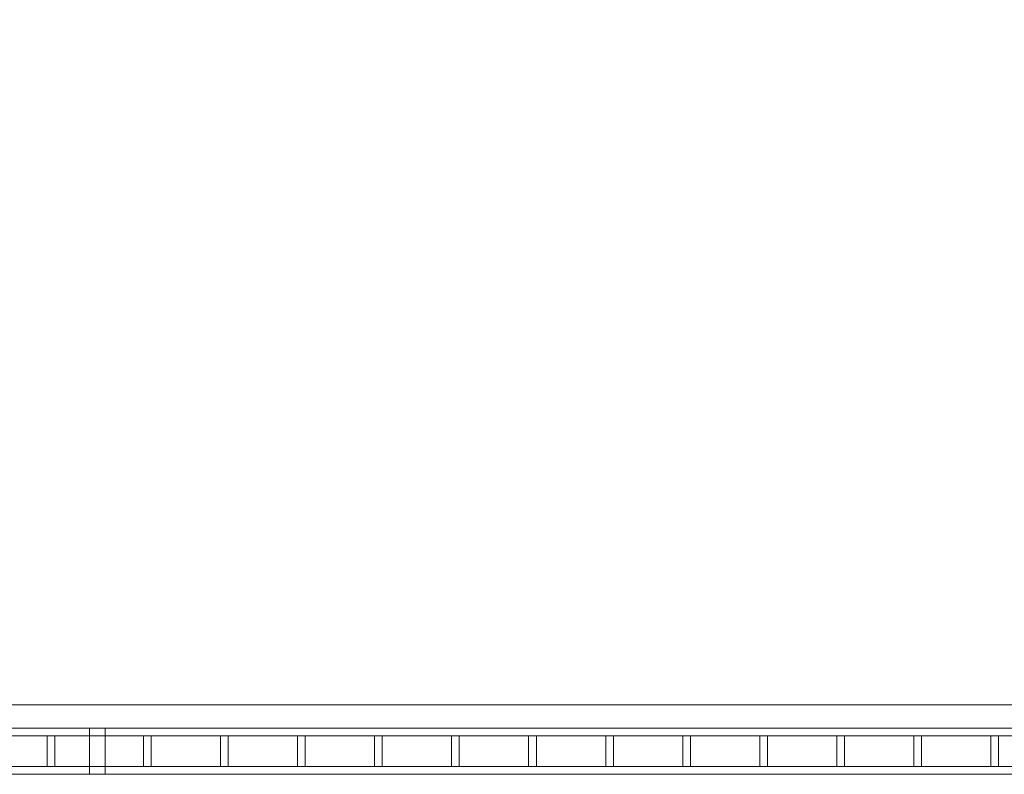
# Model space of a CAD drawing. Header units: millimetres. Extents: x 53458 to 226409, y -124561 to 60561.
# Tile 6 of 133: x 66009 to 67288, y -118968 to -117988. Entities that reach past the tile are written whole.
import ezdxf

# ---------------------------------------------------------------- set-up
doc = ezdxf.new("R2010")
doc.units = ezdxf.units.MM
doc.layers.add('_xref', color=250, linetype='Continuous')
for name, color, linetype, lineweight in [('SIM-Wegliniec-11.03.2025-Parter$0$Nowe_A-Balkony_Nr_pióra__89', 250, 'Continuous', 0), ('SIM-Wegliniec-11.03.2025-Parter$0$Nowe_A-Balustrady_Nr_pióra__11', 250, 'Continuous', 0), ('SIM-Wegliniec-11.03.2025-Parter$0$Nowe_A-Balustrady_Nr_pióra__91', 250, 'Continuous', 0)]:
    doc.layers.add(name, color=color, linetype=linetype, lineweight=lineweight)

# ---------------------------------------------------------------- blocks, each defined once
blk = doc.blocks.new('SIM-Wegliniec-11.03.2025-Parter')
at = {"layer": 'SIM-Wegliniec-11.03.2025-Parter$0$Nowe_A-Balkony_Nr_pióra__89', "linetype": 'Continuous', "lineweight": 13, "flags": 128}
blk.add_lwpolyline([(91030.1, -117167.6), (91030.1, -118877.6), (64980.1, -118877.6), (64980.1, -117167.6)], close=True, dxfattribs=at)
at = {"layer": 'SIM-Wegliniec-11.03.2025-Parter$0$Nowe_A-Balustrady_Nr_pióra__11', "linetype": 'Continuous', "lineweight": 13, "flags": 128}
for points in [[(66055.1, -118957.6), (66055.1, -118917.6), (66045.1, -118917.6), (66045.1, -118957.6)], [(66120.1, -118967.6), (66120.1, -118907.6), (66100.1, -118907.6), (66100.1, -118967.6)], [(66180.1, -118957.6), (66180.1, -118917.6), (66170.1, -118917.6), (66170.1, -118957.6)], [(66280.1, -118957.6), (66280.1, -118917.6), (66270.1, -118917.6), (66270.1, -118957.6)], [(66380.1, -118957.6), (66380.1, -118917.6), (66370.1, -118917.6), (66370.1, -118957.6)], [(66480.1, -118957.6), (66480.1, -118917.6), (66470.1, -118917.6), (66470.1, -118957.6)], [(66580.1, -118957.6), (66580.1, -118917.6), (66570.1, -118917.6), (66570.1, -118957.6)], [(66680.1, -118957.6), (66680.1, -118917.6), (66670.1, -118917.6), (66670.1, -118957.6)], [(66780.1, -118957.6), (66780.1, -118917.6), (66770.1, -118917.6), (66770.1, -118957.6)], [(66880.1, -118957.6), (66880.1, -118917.6), (66870.1, -118917.6), (66870.1, -118957.6)], [(66980.1, -118957.6), (66980.1, -118917.6), (66970.1, -118917.6), (66970.1, -118957.6)], [(67080.1, -118957.6), (67080.1, -118917.6), (67070.1, -118917.6), (67070.1, -118957.6)], [(67180.1, -118957.6), (67180.1, -118917.6), (67170.1, -118917.6), (67170.1, -118957.6)], [(67280.1, -118957.6), (67280.1, -118917.6), (67270.1, -118917.6), (67270.1, -118957.6)]]:
    blk.add_lwpolyline(points, close=True, dxfattribs=at)
at = {"layer": 'SIM-Wegliniec-11.03.2025-Parter$0$Nowe_A-Balustrady_Nr_pióra__91', "linetype": 'Continuous', "lineweight": 13, "flags": 128}
for points in [[(90720.1, -118967.6), (90720.1, -118907.6), (65290.1, -118907.6), (65290.1, -118967.6)], [(90720.1, -118957.6), (90720.1, -118917.6), (65290.1, -118917.6), (65290.1, -118957.6)]]:
    blk.add_lwpolyline(points, close=True, dxfattribs=at)

msp = doc.modelspace()

# ---------------------------------------------------------------- block references
at = {"layer": '_xref'}
msp.add_blockref('SIM-Wegliniec-11.03.2025-Parter', (0, 0), dxfattribs=at)

doc.saveas('drawing.dxf')
